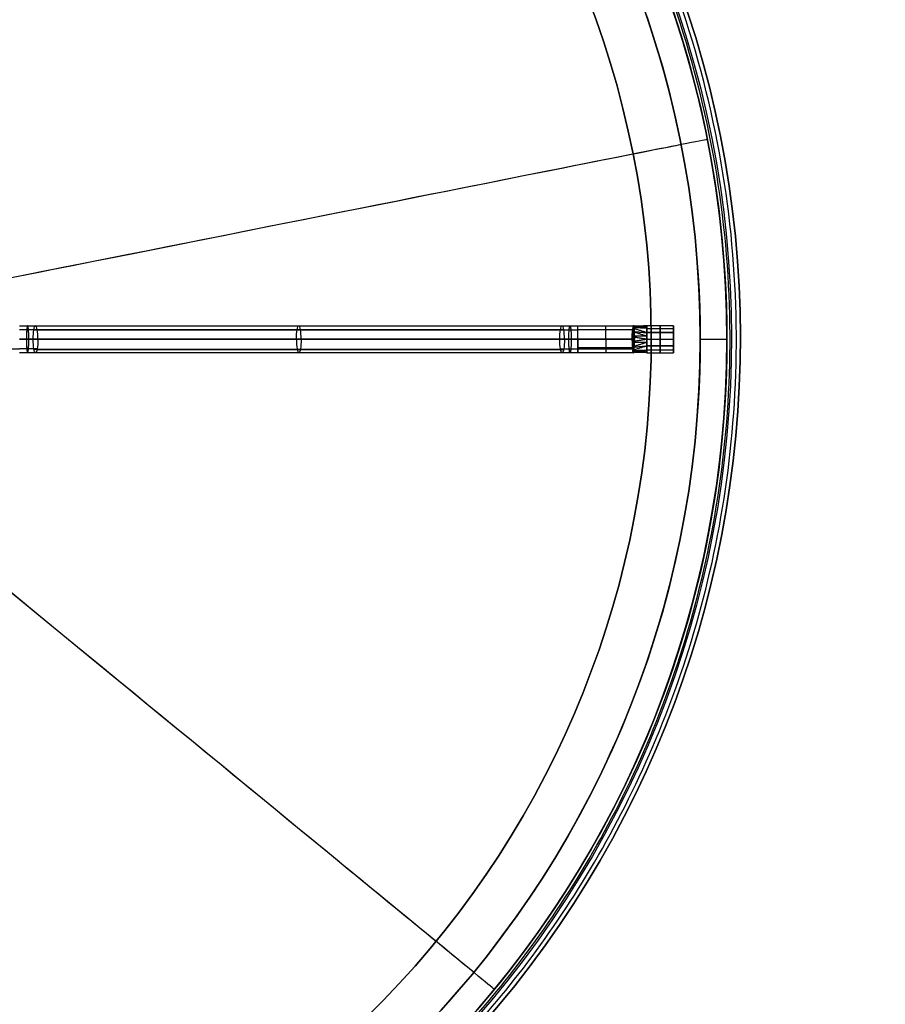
# Model space of a CAD drawing. Header units: millimetres. Extents: x -133 to 133, y 0 to 269.
# Tile 223 of 225: x 36 to 133, y 62 to 172. Entities that reach past the tile are written whole.
import ezdxf

# ---------------------------------------------------------------- set-up
doc = ezdxf.new("R2010")
doc.units = ezdxf.units.MM
for name, color, linetype, true_color in [('COTA', 252, 'Continuous', 0x696969), ('NEGRO', 7, 'Continuous', 0x1f1f1f), ('PANTALLA', 7, 'Continuous', 0xececec)]:
    doc.layers.add(name, color=color, linetype=linetype, true_color=true_color)

# ---------------------------------------------------------------- blocks, each defined once
blk = doc.blocks.new('DOME 29910')
at = {"layer": 'NEGRO', "extrusion": (0, 0, -1)}
for centre, radius, start, end in [((0, 136.25, -134), 116.5, 57.2205, 237.2205), ((0, 136.25, -123.5), 115.5, 57.2205, 237.2205), ((0, 136.25, -134), 115.5, 57.2205, 237.2205), ((0, 136.25, -128.75), 116.5, 57.2205, 237.2205), ((0, 136.25, -128.75), 115.5, 57.2205, 237.2205), ((0, 136.25, -123), 106.5, 57.2205, 237.2205), ((0, 136.25, -136), 115, 90, 270), ((0, 136.25, -122.5), 106.5, 57.2205, 237.2205), ((0, 136.25, -136), 112, 90, 270), ((0, 136.25, -128.75), 116.5, 237.2205, 57.2205), ((0, 136.25, -128.75), 115.5, 237.2205, 57.2205), ((0, 136.25, -123.5), 116.5, 237.2205, 57.2205), ((0, 136.25, -134), 116.5, 237.2205, 57.2205), ((0, 136.25, -134), 115.5, 237.2205, 57.2205), ((0, 136.25, -129.5), 115, 121.9653, 238.0347), ((0, 136.25, -129.5), 112, 122.0179, 237.9821), ((0, 136.25, -122.5), 106.5, 237.2205, 57.2205), ((0, 136.25, -123), 106.5, 237.2205, 57.2205)]:
    blk.add_arc(centre, radius, start, end, dxfattribs=at)
at = {"layer": 'NEGRO'}
for centre, radius, start, end in [((0, 136.25, 123.5), 116.5, 302.7795, 122.7795), ((0, 136.25, 123), 115, 302.7795, 122.7795), ((0, 136.25, 122), 115, 302.7795, 122.7795), ((0, 136.25, 123), 115, 270, 90), ((0, 136.25, 123), 112, 270, 90), ((0, 136.25, 122), 106.5, 302.7795, 122.7795), ((0, 136.25, 123.5), 115.5, 122.7795, 302.7795), ((0, 136.25, 122), 115, 122.7795, 302.7795), ((0, 136.25, 123), 115, 122.7795, 302.7795), ((0, 136.25, 122), 106.5, 122.7795, 302.7795)]:
    blk.add_arc(centre, radius, start, end, dxfattribs=at)
at = {"layer": 'NEGRO', "extrusion": (0, 1, 0)}
for centre, radius, start, end in [((-35.6, 124.75, 137.75), 10, 90, 100.2416), ((-35.6, 124.75, 136.25), 8.5, 90, 100.2416), ((-98.28, 133.75, 136.25), 8.5, 270, 280.2416), ((-98.28, 133.75, 134.75), 10, 270, 280.2416)]:
    blk.add_arc(centre, radius, start, end, dxfattribs=at)
at = {"layer": 'NEGRO', "extrusion": (0.984067, 7.06073e-12, -0.177799)}
blk.add_arc((136.25, 139.09, 12.86), 1.5, 270, 0, dxfattribs=at)
at = {"layer": 'NEGRO', "extrusion": (-0.984067, 1.77036e-11, 0.177799)}
blk.add_arc((-136.25, 139.09, -12.86), 1.5, 90, 180, dxfattribs=at)
at = {"layer": 'NEGRO', "extrusion": (0.984067, 0, -0.177799)}
for start, end in [(270, 360), (90, 180)]:
    blk.add_arc((136.25, 139.09, 42.89), 1.5, start, end, dxfattribs=at)
at = {"layer": 'NEGRO', "extrusion": (-0.984067, 0, 0.177799)}
for start, end in [(90, 180), (270, 0)]:
    blk.add_arc((-136.25, 139.09, -42.89), 1.5, start, end, dxfattribs=at)
at = {"layer": 'NEGRO', "extrusion": (0.984067, -6.90363e-11, -0.177799)}
blk.add_arc((136.25, 139.09, 72.93), 1.5, 270, 360, dxfattribs=at)
at = {"layer": 'NEGRO', "extrusion": (0, -1, 0)}
for centre, radius, start, end in [((98.28, 133.75, -137.75), 10, 259.7584, 270), ((35.6, 124.75, -136.25), 11.5, 79.7584, 90), ((98.28, 133.75, -136.25), 11.5, 259.7584, 270), ((35.6, 124.75, -134.75), 10, 79.7584, 90)]:
    blk.add_arc(centre, radius, start, end, dxfattribs=at)
at = {"layer": 'NEGRO', "extrusion": (-0.984067, -1.50416e-08, 0.177799)}
blk.add_arc((-136.25, 139.09, -72.93), 1.5, 90, 180, dxfattribs=at)
at = {"layer": 'NEGRO', "extrusion": (1, 0, 0)}
for centre, start, end in [((136.25, 123.75, 98.28), 270, 0), ((136.25, 123.75, 98.28), 180, 270), ((136.25, 123.75, 98.28), 90, 180), ((136.25, 123.75, 101.41), 90, 180)]:
    blk.add_arc(centre, 1.5, start, end, dxfattribs=at)
at = {"layer": 'NEGRO', "extrusion": (-1, 0, 0)}
for centre, radius, start, end in [((-136.25, 123.75, -98.28), 1.5, 90, 180), ((-136.25, 123.75, -101.41), 1.5, 90, 179.9921), ((-137, 123.75, -107.5), 0.75, 90, 270), ((-137, 123.75, -109), 0.75, 90, 270), ((-136.25, 123.75, -101.41), 1.5, 270, 359.9921), ((-135.5, 123.75, -107.5), 0.75, 0, 90), ((-135.5, 123.75, -107.5), 0.75, 270, 360), ((-135.5, 123.75, -109), 0.75, 0, 90), ((-135.5, 123.75, -109), 0.75, 270, 0)]:
    blk.add_arc(centre, radius, start, end, dxfattribs=at)
at = {"layer": 'NEGRO', "extrusion": (-0.130254, -0.566662, -0.813589)}
blk.add_arc((71.07, -56.1, -191.49), 0.5, 259.4073, 276.0182, dxfattribs=at)
at = {"layer": 'NEGRO', "extrusion": (0.984067, -6.98462e-17, -0.177799)}
blk.add_arc((136.25, 139.09, 12.86), 1.5, 180, 270, dxfattribs=at)
at = {"layer": 'NEGRO', "extrusion": (0.984067, 1.77118e-11, -0.177799)}
blk.add_arc((136.25, 139.09, 12.86), 1.5, 90, 180, dxfattribs=at)
at = {"layer": 'NEGRO', "extrusion": (0.984067, 6.84338e-17, -0.177799)}
blk.add_arc((136.25, 139.09, 72.93), 1.5, 180, 270, dxfattribs=at)
at = {"layer": 'NEGRO', "extrusion": (0.984067, -1.40439e-10, -0.177799)}
blk.add_arc((136.25, 139.09, 72.93), 1.5, 90, 180, dxfattribs=at)
at = {"layer": 'NEGRO', "extrusion": (-0.130254, 0.566662, 0.813589)}
blk.add_arc((-132.11, -16.07, 164.29), 0.5, 79.4073, 96.0182, dxfattribs=at)
at = {"layer": 'NEGRO'}
for points, weights, degree in [([(62.84, 38.67, 122.44), (257.99, 164.34, 122.44), (132.32, 359.5, 122.44), (-62.84, 233.83, 122.44)], [0.816490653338, 0.272163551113, 0.272163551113, 0.816490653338], 3), ([(62.45, 39.27, 123.15), (256.42, 164.17, 123.15), (131.52, 358.14, 123.15), (-62.45, 233.23, 123.15)], [0.816490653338, 0.272163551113, 0.272163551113, 0.816490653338], 3), ([(-62.84, 233.83, 122.44), (-257.99, 108.16, 122.44), (-132.32, -87, 122.44), (62.84, 38.67, 122.44)], [0.816490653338, 0.272163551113, 0.272163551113, 0.816490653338], 3), ([(-62.45, 233.23, 123.15), (-256.42, 108.33, 123.15), (-131.52, -85.64, 123.15), (62.45, 39.27, 123.15)], [0.816490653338, 0.272163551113, 0.272163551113, 0.816490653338], 3), ([(37.19, 137.31, 133.55), (36.67, 137.31, 133.64), (36.14, 137.31, 133.69), (35.6, 137.31, 133.69)], [0.816490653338, 0.814318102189, 0.814318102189, 0.816490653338], 3), ([(37.57, 137.31, 135.63), (36.92, 137.31, 135.75), (36.26, 137.31, 135.81), (35.6, 137.31, 135.81)], [0.816490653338, 0.814318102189, 0.814318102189, 0.816490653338], 3), ([(36.5, 137.75, 134.71), (36.42, 137.75, 133.83), (36.36, 137.13, 133.22), (36.36, 136.25, 133.22)], [0.954669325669, 0.768258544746, 0.768258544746, 0.954669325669], 3), ([(36.63, 136.25, 136.2), (36.63, 137.13, 136.2), (36.57, 137.75, 135.59), (36.5, 137.75, 134.71)], [0.954669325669, 0.768258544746, 0.768258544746, 0.954669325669], 3), ([(96.31, 137.31, 122.87), (96.96, 137.31, 122.75), (97.62, 137.31, 122.69), (98.28, 137.31, 122.69)], [0.816490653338, 0.81431810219, 0.814318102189, 0.816490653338], 3), ([(96.69, 137.31, 124.95), (97.21, 137.31, 124.86), (97.74, 137.31, 124.81), (98.28, 137.31, 124.81)], [0.816490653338, 0.814318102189, 0.814318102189, 0.816490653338], 3), ([(97.25, 136.25, 122.3), (97.25, 137.13, 122.3), (97.31, 137.75, 122.91), (97.39, 137.75, 123.79)], [0.954669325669, 0.768258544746, 0.768258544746, 0.954669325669], 3), ([(97.39, 137.75, 123.79), (97.46, 137.75, 124.67), (97.52, 137.13, 125.28), (97.52, 136.25, 125.28)], [0.954669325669, 0.768258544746, 0.768258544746, 0.954669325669], 3), ([(104.39, 137.1, 122.51), (104.5, 137.09, 122.51), (104.6, 137.06, 122.54)], [1, 0.978237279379, 0.999999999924], 2), ([(104.4, 137.24, 122.62), (104.5, 137.24, 122.62), (104.59, 137.21, 122.64)], [1, 0.981463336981, 0.999999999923], 2), ([(104.41, 137.37, 122.75), (104.5, 137.36, 122.74), (104.58, 137.34, 122.76)], [1, 0.985255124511, 0.999999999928], 2), ([(104.43, 137.14, 124.96), (104.5, 137.13, 124.96), (104.57, 137.11, 124.95)], [1, 0.988604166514, 1], 2), ([(104.46, 137.6, 123.09), (104.5, 137.59, 123.08), (104.54, 137.58, 123.08)], [0.998778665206, 0.995669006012, 0.998778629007], 2), ([(104.46, 137.27, 124.85), (104.51, 137.27, 124.85), (104.56, 137.25, 124.85)], [0.998459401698, 0.993878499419, 0.999999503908], 2), ([(104.47, 137.33, 124.79), (104.51, 137.33, 124.79), (104.55, 137.32, 124.79)], [0.998415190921, 0.995801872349, 0.999999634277], 2), ([(104.48, 137.68, 123.3), (104.5, 137.68, 123.3), (104.52, 137.68, 123.3)], [0.999135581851, 0.998569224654, 0.999135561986], 2), ([(104.48, 137.39, 124.72), (104.51, 137.39, 124.72), (104.54, 137.38, 124.72)], [0.998628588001, 0.997275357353, 0.999999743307], 2), ([(104.49, 137.73, 123.53), (104.5, 137.73, 123.53), (104.5, 137.73, 123.53)], [0.999680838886, 0.999640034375, 0.999680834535], 2), ([(104.49, 137.71, 123.41), (104.5, 137.71, 123.41), (104.51, 137.71, 123.41)], [0.999434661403, 0.999254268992, 0.999434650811], 2), ([(104.49, 137.5, 124.58), (104.51, 137.5, 124.58), (104.53, 137.49, 124.58)], [0.999276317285, 0.999041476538, 0.999999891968], 2), ([(104.5, 137.66, 124.26), (104.5, 137.66, 124.26), (104.51, 137.66, 124.27)], [0.999941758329, 0.999953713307, 0.999999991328], 2), ([(104.5, 137.59, 124.43), (104.51, 137.59, 124.43), (104.51, 137.59, 124.43)], [0.999741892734, 0.999743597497, 0.999999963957], 2), ([(104.51, 137.74, 123.92), (104.51, 137.74, 123.92), (104.51, 137.74, 123.92)], [0.999993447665, 0.999996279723, 0.999999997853], 2), ([(104.51, 137.71, 124.09), (104.51, 137.71, 124.09), (104.51, 137.71, 124.09)], [0.999989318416, 0.999992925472, 0.999999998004], 2), ([(36.36, 136.25, 133.22), (36.36, 135.37, 133.22), (36.42, 134.75, 133.83), (36.5, 134.75, 134.71)], [0.954669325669, 0.768258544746, 0.768258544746, 0.954669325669], 3), ([(36.5, 134.75, 134.71), (36.57, 134.75, 135.59), (36.63, 135.37, 136.2), (36.63, 136.25, 136.2)], [0.954669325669, 0.768258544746, 0.768258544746, 0.954669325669], 3), ([(97.39, 134.75, 123.79), (97.31, 134.75, 122.91), (97.25, 135.37, 122.3), (97.25, 136.25, 122.3)], [0.954669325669, 0.768258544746, 0.768258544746, 0.954669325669], 3), ([(97.52, 136.25, 125.28), (97.52, 135.37, 125.28), (97.46, 134.75, 124.67), (97.39, 134.75, 123.79)], [0.954669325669, 0.768258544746, 0.768258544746, 0.954669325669], 3), ([(104.38, 136.78, 122.35), (104.5, 136.78, 122.35), (104.6, 136.76, 122.39)], [1, 0.97401878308, 0.999999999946], 2), ([(104.38, 136.69, 122.32), (104.5, 136.69, 122.32), (104.61, 136.68, 122.37)], [1, 0.973385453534, 0.999999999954], 2), ([(104.38, 136.61, 122.29), (104.5, 136.61, 122.29), (104.61, 136.59, 122.34)], [1, 0.972936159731, 0.999999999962], 2), ([(104.38, 136.52, 122.27), (104.5, 136.52, 122.27), (104.61, 136.51, 122.33)], [1, 0.972690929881, 0.999999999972], 2), ([(104.38, 136.43, 122.26), (104.5, 136.43, 122.26), (104.61, 136.42, 122.31)], [1, 0.972669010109, 0.999999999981], 2), ([(104.38, 136.25, 125.25), (104.5, 136.25, 125.25), (104.61, 136.25, 125.2)], [1, 0.97320590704, 1], 2), ([(104.61, 136.25, 122.3), (104.5, 136.25, 122.25), (104.38, 136.25, 122.25)], [1, 0.97320590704, 1], 2), ([(104.38, 136.07, 125.24), (104.5, 136.07, 125.24), (104.61, 136.08, 125.19)], [1, 0.97266878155, 0.999999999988], 2), ([(104.38, 135.98, 125.23), (104.5, 135.98, 125.23), (104.61, 135.99, 125.17)], [1, 0.9726917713, 0.999999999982], 2), ([(104.39, 137.02, 122.46), (104.5, 137.02, 122.46), (104.6, 136.99, 122.5)], [1, 0.976903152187, 0.999999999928], 2), ([(104.39, 136.95, 122.42), (104.5, 136.94, 122.42), (104.6, 136.91, 122.46)], [1, 0.975772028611, 0.999999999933], 2), ([(104.39, 136.6, 125.21), (104.5, 136.6, 125.21), (104.6, 136.58, 125.17)], [1, 0.976386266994, 1], 2), ([(104.39, 136.49, 125.23), (104.5, 136.48, 125.23), (104.6, 136.47, 125.18)], [1, 0.974985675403, 1], 2), ([(104.39, 136.01, 122.27), (104.5, 136.02, 122.27), (104.6, 136.03, 122.32)], [1, 0.974985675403, 1], 2), ([(104.4, 136.72, 125.17), (104.5, 136.71, 125.18), (104.6, 136.69, 125.14)], [1, 0.978223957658, 1], 2), ([(104.41, 136.94, 125.08), (104.5, 136.93, 125.09), (104.59, 136.91, 125.06)], [1, 0.982853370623, 1], 2), ([(37.19, 135.19, 133.55), (36.67, 135.19, 133.64), (36.14, 135.19, 133.69), (35.6, 135.19, 133.69)], [0.816490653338, 0.814318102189, 0.814318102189, 0.816490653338], 3), ([(37.57, 135.19, 135.63), (36.92, 135.19, 135.75), (36.26, 135.19, 135.81), (35.6, 135.19, 135.81)], [0.816490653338, 0.814318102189, 0.814318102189, 0.816490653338], 3), ([(96.31, 135.19, 122.87), (96.96, 135.19, 122.75), (97.62, 135.19, 122.69), (98.28, 135.19, 122.69)], [0.816490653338, 0.81431810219, 0.814318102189, 0.816490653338], 3), ([(96.69, 135.19, 124.95), (97.21, 135.19, 124.86), (97.74, 135.19, 124.81), (98.28, 135.19, 124.81)], [0.816490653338, 0.814318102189, 0.814318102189, 0.816490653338], 3), ([(104.38, 135.89, 125.21), (104.5, 135.89, 125.21), (104.61, 135.91, 125.15)], [1, 0.972940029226, 0.999999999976], 2), ([(104.38, 135.72, 125.15), (104.5, 135.72, 125.15), (104.6, 135.74, 125.11)], [1, 0.974028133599, 0.999999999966], 2), ([(104.39, 135.9, 122.29), (104.5, 135.9, 122.29), (104.6, 135.92, 122.33)], [1, 0.976386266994, 1], 2), ([(104.39, 135.55, 125.08), (104.5, 135.56, 125.08), (104.6, 135.59, 125.04)], [1, 0.975779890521, 0.999999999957], 2), ([(104.39, 135.48, 125.03), (104.5, 135.48, 125.04), (104.6, 135.51, 125)], [1, 0.9769139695, 0.999999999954], 2), ([(104.39, 135.4, 124.99), (104.5, 135.41, 124.99), (104.6, 135.44, 124.96)], [1, 0.978255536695, 0.999999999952], 2), ([(104.4, 135.78, 122.33), (104.5, 135.79, 122.32), (104.6, 135.81, 122.36)], [1, 0.978223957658, 1], 2), ([(104.4, 135.33, 124.93), (104.5, 135.33, 124.94), (104.59, 135.36, 124.91)], [1, 0.979791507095, 0.999999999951], 2), ([(104.4, 135.26, 124.87), (104.5, 135.26, 124.88), (104.59, 135.29, 124.86)], [1, 0.981480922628, 0.999999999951], 2), ([(104.41, 135.56, 122.42), (104.5, 135.57, 122.41), (104.59, 135.59, 122.44)], [1, 0.982853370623, 1], 2), ([(104.41, 135.13, 124.75), (104.5, 135.14, 124.75), (104.58, 135.16, 124.74)], [1, 0.985259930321, 0.999999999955], 2), ([(104.57, 135.39, 122.55), (104.5, 135.37, 122.54), (104.43, 135.36, 122.54)], [1, 0.988604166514, 1], 2), ([(104.45, 134.9, 124.41), (104.49, 134.91, 124.41), (104.53, 134.91, 124.42)], [1, 0.995845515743, 0.997908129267], 2), ([(104.46, 135.23, 122.65), (104.51, 135.23, 122.65), (104.56, 135.25, 122.65)], [0.998459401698, 0.993878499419, 0.999999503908], 2), ([(104.47, 135.17, 122.71), (104.51, 135.17, 122.71), (104.55, 135.18, 122.71)], [0.998415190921, 0.995801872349, 0.999999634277], 2), ([(104.48, 135.11, 122.78), (104.51, 135.11, 122.78), (104.54, 135.12, 122.78)], [0.998628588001, 0.997275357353, 0.999999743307], 2), ([(104.49, 135, 122.92), (104.51, 135, 122.92), (104.53, 135.01, 122.92)], [0.999276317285, 0.999041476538, 0.999999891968], 2), ([(104.5, 134.91, 123.07), (104.51, 134.91, 123.07), (104.51, 134.91, 123.07)], [0.999741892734, 0.999743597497, 0.999999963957], 2), ([(104.5, 134.84, 123.24), (104.5, 134.84, 123.24), (104.51, 134.84, 123.23)], [0.999941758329, 0.999953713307, 0.999999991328], 2), ([(104.47, 134.82, 124.2), (104.48, 134.82, 124.2), (104.5, 134.82, 124.2)], [1, 0.998860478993, 0.998852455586], 2), ([(104.47, 134.79, 124.09), (104.48, 134.79, 124.09), (104.49, 134.79, 124.09)], [1, 0.999514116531, 0.999388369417], 2), ([(104.48, 134.77, 123.97), (104.48, 134.77, 123.97), (104.49, 134.77, 123.97)], [1, 0.999833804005, 0.999748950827], 2), ([(104.51, 134.79, 123.41), (104.51, 134.79, 123.41), (104.51, 134.79, 123.41)], [0.999989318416, 0.999992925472, 0.999999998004], 2), ([(104.51, 134.76, 123.58), (104.51, 134.76, 123.58), (104.51, 134.76, 123.58)], [0.999993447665, 0.999996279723, 0.999999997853], 2)]:
    blk.add_rational_spline(points, weights, degree=degree, dxfattribs=at)
for points, degree in [([(37.19, 137.31, 133.55), (96.31, 137.31, 122.87)], 1), ([(37.38, 137.75, 134.59), (96.5, 137.75, 123.91)], 1), ([(96.69, 137.31, 124.95), (37.57, 137.31, 135.63)], 1), ([(98.28, 137.75, 123.75), (104.49, 137.75, 123.75)], 1), ([(104.45, 137.31, 124.81), (98.28, 137.31, 124.81)], 1), ([(104.49, 137.75, 123.75), (104.5, 137.75, 123.75)], 1), ([(106, 137.75, 123.75), (104.51, 137.73, 123.99)], 1), ([(106, 137.69, 123.45), (104.51, 137.75, 123.71)], 1), ([(106, 137.69, 124.05), (104.51, 137.66, 124.27)], 1), ([(106, 137.51, 123.2), (104.52, 137.71, 123.43)], 1), ([(106, 137.51, 124.3), (104.52, 137.53, 124.52)], 1), ([(106, 137, 123), (104.57, 137.45, 122.88)], 1), ([(104.57, 137.11, 124.95), (104.57, 137.11, 124.95), (104.57, 137.11, 124.95), (104.57, 137.12, 124.95)], 3), ([(104.57, 137.12, 124.95), (106, 137, 124.5)], 1), ([(109, 137.75, 123.75), (106, 137.75, 123.75)], 1), ([(109, 137.42, 124.37), (106, 137.42, 124.37)], 1), ([(109, 137.42, 123.13), (106, 137.42, 123.13)], 1), ([(109, 134.75, 123.75), (109, 137.75, 123.75)], 1), ([(37.12, 136.25, 133.11), (96.23, 136.25, 122.43)], 1), ([(96.77, 136.25, 125.39), (37.65, 136.25, 136.07)], 1), ([(104.38, 136.25, 125.25), (98.28, 136.25, 125.25)], 1), ([(98.28, 136.25, 122.25), (104.38, 136.25, 122.25)], 1), ([(106, 136.61, 123), (104.6, 137.04, 122.53)], 1), ([(106, 136.61, 124.5), (104.6, 136.62, 125.16)], 1), ([(106, 136.25, 123), (104.61, 136.48, 122.32)], 1), ([(106, 136.25, 124.5), (104.61, 136.02, 125.18)], 1), ([(106, 135.5, 124.5), (106, 137, 124.5)], 1), ([(106, 137, 124.5), (109, 137, 124.5)], 1), ([(106, 137, 123), (106, 135.5, 123)], 1), ([(109, 137, 123), (106, 137, 123)], 1), ([(106, 136.25, 124.5), (109, 136.25, 124.5)], 1), ([(106, 136.25, 123), (109, 136.25, 123)], 1), ([(107.5, 135.5, 124.5), (107.5, 137, 124.5)], 1), ([(107.5, 137, 123), (107.5, 135.5, 123)], 1), ([(109, 137, 124.5), (109, 135.5, 124.5)], 1), ([(109, 135.5, 123), (109, 137, 123)], 1), ([(109, 136.25, 123), (109, 136.25, 124.5)], 1), ([(112, 136.25, 123), (115, 136.25, 123)], 1), ([(31.58, 135.19, 135.81), (35.6, 135.19, 135.81)], 1), ([(96.33, 135.09, 122.97), (37.21, 135.09, 133.65)], 1), ([(37.55, 135.09, 135.53), (96.67, 135.09, 124.85)], 1), ([(104.43, 135.3, 122.59), (98.28, 135.3, 122.59)], 1), ([(98.28, 135.19, 124.81), (104.41, 135.19, 124.81)], 1), ([(106, 134.81, 123.45), (104.51, 134.84, 123.23)], 1), ([(106, 134.99, 123.2), (104.52, 134.97, 122.98)], 1), ([(106, 134.99, 124.3), (104.52, 134.79, 124.07)], 1), ([(104.57, 135.38, 122.55), (106, 135.5, 123)], 1), ([(106, 135.5, 124.5), (104.57, 135.05, 124.62)], 1), ([(104.57, 135.39, 122.55), (104.57, 135.39, 122.55), (104.57, 135.39, 122.55), (104.57, 135.38, 122.55)], 3), ([(106, 135.89, 124.5), (104.6, 135.46, 124.97)], 1), ([(106, 135.89, 123), (104.6, 135.88, 122.34)], 1), ([(109, 135.5, 124.5), (106, 135.5, 124.5)], 1), ([(106, 135.5, 123), (109, 135.5, 123)], 1), ([(109, 135.02, 124.33), (106, 135.02, 124.33)], 1), ([(109, 135.02, 123.17), (106, 135.02, 123.17)], 1), ([(96.5, 134.75, 123.91), (37.38, 134.75, 134.59)], 1), ([(104.49, 134.75, 123.75), (98.28, 134.75, 123.75)], 1), ([(104.49, 134.75, 123.75), (104.5, 134.75, 123.75)], 1), ([(106, 134.81, 124.05), (104.51, 134.75, 123.79)], 1), ([(106, 134.75, 123.75), (104.51, 134.77, 123.51)], 1), ([(106, 134.75, 123.75), (109, 134.75, 123.75)], 1), ([(109.85, 114.4, 136), (109.85, 114.4, 123)], 1), ([(112.79, 113.81, 136), (112.79, 113.81, 123)], 1), ([(93.06, 84.46, 123), (93.06, 84.46, 122)], 1), ([(100.93, 80.09, 134), (100.93, 80.09, 123.5)], 1), ([(101.8, 79.6, 134), (101.8, 79.6, 123.5)], 1)]:
    blk.add_open_spline(points, degree=degree, dxfattribs=at)
for points, knots in [([(104.38, 136.25, 122.25), (104.38, 136.42, 122.25), (104.38, 136.59, 122.28), (104.38, 136.74, 122.33), (104.38, 136.9, 122.39), (104.39, 137.05, 122.47), (104.4, 137.18, 122.57), (104.41, 137.3, 122.66), (104.41, 137.4, 122.77), (104.43, 137.48, 122.89)], [0.464022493, 0.464022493, 0.464022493, 0.464022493, 0.464522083, 0.464522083, 0.464522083, 0.46502156, 0.46502156, 0.46502156, 0.465459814, 0.465459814, 0.465459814, 0.465459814]), ([(104.43, 137.14, 124.96), (104.42, 137.08, 125), (104.41, 137.01, 125.05), (104.4, 136.87, 125.12), (104.4, 136.8, 125.15), (104.39, 136.68, 125.19), (104.39, 136.64, 125.2), (104.39, 136.57, 125.22), (104.39, 136.53, 125.22), (104.38, 136.41, 125.24), (104.38, 136.33, 125.25), (104.38, 136.25, 125.25)], [0, 0, 0, 0, 0.0001583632, 0.0001583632, 0.0003167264, 0.0003167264, 0.000395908, 0.000395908, 0.0004750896, 0.0004750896, 0.0006334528, 0.0006334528, 0.0006334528, 0.0006334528]), ([(104.51, 137.75, 123.75), (104.5, 137.75, 123.82), (104.5, 137.75, 123.88), (104.5, 137.74, 123.95), (104.5, 137.73, 123.97), (104.5, 137.73, 124), (104.5, 137.73, 124.02), (104.5, 137.72, 124.04), (104.5, 137.72, 124.05), (104.5, 137.71, 124.07), (104.5, 137.7, 124.14), (104.49, 137.68, 124.21), (104.49, 137.65, 124.28), (104.49, 137.64, 124.33), (104.49, 137.62, 124.37), (104.48, 137.6, 124.41), (104.48, 137.53, 124.54), (104.47, 137.46, 124.65), (104.46, 137.36, 124.75), (104.45, 137.3, 124.83), (104.44, 137.22, 124.9), (104.43, 137.14, 124.96)], [0.001419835, 0.001419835, 0.001419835, 0.001419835, 0.001618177, 0.001618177, 0.001618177, 0.001688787, 0.001688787, 0.001688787, 0.001743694, 0.001743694, 0.001743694, 0.001964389, 0.001964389, 0.001964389, 0.002105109, 0.002105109, 0.002105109, 0.002522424, 0.002522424, 0.002522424, 0.002827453, 0.002827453, 0.002827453, 0.002827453]), ([(104.49, 137.75, 123.75), (104.49, 137.75, 123.72), (104.49, 137.75, 123.7), (104.49, 137.75, 123.67), (104.48, 137.74, 123.55), (104.47, 137.72, 123.43), (104.47, 137.68, 123.31), (104.46, 137.65, 123.2), (104.45, 137.61, 123.1), (104.44, 137.55, 123), (104.44, 137.53, 122.96), (104.43, 137.51, 122.93), (104.43, 137.48, 122.89)], [0, 0, 0, 0, 0.0000825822, 0.0000825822, 0.0000825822, 0.0004487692, 0.0004487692, 0.0004487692, 0.0007892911, 0.0007892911, 0.0007892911, 0.0009177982, 0.0009177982, 0.0009177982, 0.0009177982]), ([(104.5, 137.75, 123.75), (104.49, 137.75, 123.72), (104.49, 137.75, 123.7), (104.49, 137.75, 123.67), (104.48, 137.74, 123.55), (104.47, 137.72, 123.43), (104.47, 137.68, 123.31), (104.46, 137.65, 123.2), (104.45, 137.61, 123.1), (104.44, 137.55, 123), (104.44, 137.53, 122.96), (104.43, 137.51, 122.93), (104.43, 137.48, 122.89)], [1, 1, 1, 1, 1.0000826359, 1.0000826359, 1.0000826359, 1.000449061, 1.000449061, 1.000449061, 1.0007898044, 1.0007898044, 1.0007898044, 1.000918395, 1.000918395, 1.000918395, 1.000918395]), ([(104.43, 137.14, 124.96), (104.44, 137.22, 124.9), (104.45, 137.3, 124.83), (104.46, 137.36, 124.75), (104.47, 137.46, 124.65), (104.48, 137.53, 124.54), (104.48, 137.6, 124.41), (104.49, 137.62, 124.37), (104.49, 137.64, 124.33), (104.49, 137.65, 124.28), (104.49, 137.68, 124.21), (104.5, 137.7, 124.14), (104.5, 137.71, 124.07), (104.5, 137.72, 124.05), (104.5, 137.72, 124.04), (104.5, 137.73, 124.02), (104.5, 137.73, 124), (104.5, 137.73, 123.97), (104.5, 137.74, 123.95), (104.5, 137.75, 123.88), (104.5, 137.75, 123.82), (104.49, 137.75, 123.75)], [0.000950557, 0.000950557, 0.000950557, 0.000950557, 0.001254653, 0.001254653, 0.001254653, 0.001670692, 0.001670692, 0.001670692, 0.001810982, 0.001810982, 0.001810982, 0.002031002, 0.002031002, 0.002031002, 0.002085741, 0.002085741, 0.002085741, 0.002156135, 0.002156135, 0.002156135, 0.002354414, 0.002354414, 0.002354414, 0.002354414]), ([(104.57, 137.45, 122.89), (104.57, 137.48, 122.92), (104.56, 137.5, 122.96), (104.56, 137.53, 122.99), (104.55, 137.59, 123.09), (104.54, 137.64, 123.2), (104.53, 137.68, 123.31), (104.52, 137.72, 123.42), (104.51, 137.74, 123.54), (104.51, 137.75, 123.67), (104.51, 137.75, 123.69), (104.51, 137.75, 123.72), (104.49, 137.75, 123.75)], [0.2908328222, 0.2908328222, 0.2908328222, 0.2908328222, 0.2909618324, 0.2909618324, 0.2909618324, 0.2913114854, 0.2913114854, 0.2913114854, 0.2916824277, 0.2916824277, 0.2916824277, 0.2917665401, 0.2917665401, 0.2917665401, 0.2917665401]), ([(104.57, 137.45, 122.89), (104.57, 137.48, 122.92), (104.56, 137.5, 122.96), (104.56, 137.53, 122.99), (104.55, 137.59, 123.09), (104.54, 137.64, 123.2), (104.53, 137.68, 123.31), (104.52, 137.72, 123.42), (104.51, 137.74, 123.54), (104.51, 137.75, 123.67), (104.51, 137.75, 123.69), (104.51, 137.75, 123.72), (104.51, 137.75, 123.75)], [1.9536018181, 1.9536018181, 1.9536018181, 1.9536018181, 1.9537307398, 1.9537307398, 1.9537307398, 1.9540801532, 1.9540801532, 1.9540801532, 1.9544508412, 1.9544508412, 1.9544508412, 1.9545348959, 1.9545348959, 1.9545348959, 1.9545348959]), ([(104.57, 137.12, 124.95), (104.56, 137.2, 124.89), (104.56, 137.28, 124.83), (104.55, 137.35, 124.76), (104.54, 137.45, 124.66), (104.52, 137.53, 124.54), (104.51, 137.59, 124.41), (104.51, 137.62, 124.37), (104.51, 137.63, 124.33), (104.51, 137.65, 124.28), (104.51, 137.68, 124.22), (104.51, 137.7, 124.14), (104.51, 137.71, 124.07), (104.51, 137.72, 124.05), (104.51, 137.72, 124.04), (104.51, 137.73, 124.02), (104.51, 137.73, 124), (104.51, 137.73, 123.97), (104.51, 137.74, 123.95), (104.51, 137.75, 123.88), (104.51, 137.75, 123.82), (104.51, 137.75, 123.75)], [-1.955952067, -1.955952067, -1.955952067, -1.955952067, -1.955650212, -1.955650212, -1.955650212, -1.955222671, -1.955222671, -1.955222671, -1.955081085, -1.955081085, -1.955081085, -1.954859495, -1.954859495, -1.954859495, -1.954804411, -1.954804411, -1.954804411, -1.954733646, -1.954733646, -1.954733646, -1.954534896, -1.954534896, -1.954534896, -1.954534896]), ([(104.57, 137.45, 122.89), (104.58, 137.37, 122.78), (104.59, 137.26, 122.68), (104.59, 137.14, 122.6), (104.6, 137.02, 122.5), (104.6, 136.87, 122.43), (104.6, 136.72, 122.38), (104.61, 136.57, 122.33), (104.61, 136.41, 122.3), (104.61, 136.25, 122.3)], [0.755374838, 0.755374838, 0.755374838, 0.755374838, 0.755801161, 0.755801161, 0.755801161, 0.756276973, 0.756276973, 0.756276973, 0.756753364, 0.756753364, 0.756753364, 0.756753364]), ([(104.61, 136.25, 125.2), (104.6, 136.32, 125.2), (104.6, 136.4, 125.19), (104.6, 136.51, 125.18), (104.6, 136.54, 125.17), (104.6, 136.62, 125.16), (104.6, 136.66, 125.15), (104.6, 136.77, 125.12), (104.59, 136.84, 125.09), (104.58, 136.98, 125.03), (104.58, 137.04, 124.99), (104.57, 137.11, 124.95)], [-0.0006334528, -0.0006334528, -0.0006334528, -0.0006334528, -0.0004750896, -0.0004750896, -0.000395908, -0.000395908, -0.0003167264, -0.0003167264, -0.0001583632, -0.0001583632, 0, 0, 0, 0]), ([(106, 137, 123), (106, 137.2, 123), (106, 137.39, 123.08), (106, 137.67, 123.36), (106, 137.75, 123.55), (106, 137.75, 123.95), (106, 137.67, 124.14), (106, 137.39, 124.42), (106, 137.2, 124.5), (106, 137, 124.5)], [0, 0, 0, 0, 0.25, 0.25, 0.5, 0.5, 0.75, 0.75, 1, 1, 1, 1]), ([(104.38, 136.25, 125.25), (104.38, 136.11, 125.25), (104.38, 135.96, 125.23), (104.38, 135.82, 125.19), (104.38, 135.66, 125.14), (104.39, 135.51, 125.06), (104.4, 135.37, 124.96), (104.4, 135.23, 124.87), (104.41, 135.11, 124.74), (104.43, 135.02, 124.61)], [0.75531206, 0.75531206, 0.75531206, 0.75531206, 0.755746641, 0.755746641, 0.755746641, 0.756250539, 0.756250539, 0.756250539, 0.756754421, 0.756754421, 0.756754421, 0.756754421]), ([(104.43, 135.36, 122.54), (104.42, 135.42, 122.5), (104.41, 135.49, 122.45), (104.4, 135.63, 122.38), (104.4, 135.7, 122.35), (104.39, 135.82, 122.31), (104.39, 135.86, 122.3), (104.39, 135.93, 122.28), (104.39, 135.97, 122.28), (104.38, 136.09, 122.26), (104.38, 136.17, 122.25), (104.38, 136.25, 122.25)], [0, 0, 0, 0, 0.0001583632, 0.0001583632, 0.0003167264, 0.0003167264, 0.000395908, 0.000395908, 0.0004750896, 0.0004750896, 0.0006334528, 0.0006334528, 0.0006334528, 0.0006334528]), ([(104.61, 136.25, 122.3), (104.6, 136.18, 122.3), (104.6, 136.1, 122.31), (104.6, 135.99, 122.32), (104.6, 135.96, 122.33), (104.6, 135.88, 122.34), (104.6, 135.84, 122.35), (104.6, 135.73, 122.38), (104.59, 135.66, 122.41), (104.58, 135.52, 122.47), (104.58, 135.46, 122.51), (104.57, 135.39, 122.55)], [-0.0006334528, -0.0006334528, -0.0006334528, -0.0006334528, -0.0004750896, -0.0004750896, -0.000395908, -0.000395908, -0.0003167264, -0.0003167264, -0.0001583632, -0.0001583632, 0, 0, 0, 0]), ([(104.57, 135.05, 124.61), (104.58, 135.15, 124.74), (104.59, 135.27, 124.85), (104.6, 135.41, 124.94), (104.6, 135.54, 125.03), (104.6, 135.69, 125.09), (104.61, 135.84, 125.14), (104.61, 135.97, 125.18), (104.61, 136.11, 125.2), (104.61, 136.25, 125.2)], [-4.963605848, -4.963605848, -4.963605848, -4.963605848, -4.963117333, -4.963117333, -4.963117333, -4.962640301, -4.962640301, -4.962640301, -4.962226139, -4.962226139, -4.962226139, -4.962226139]), ([(104.51, 134.75, 123.75), (104.5, 134.75, 123.68), (104.5, 134.75, 123.62), (104.5, 134.76, 123.55), (104.5, 134.77, 123.53), (104.5, 134.77, 123.5), (104.5, 134.77, 123.48), (104.5, 134.78, 123.46), (104.5, 134.78, 123.45), (104.5, 134.79, 123.43), (104.5, 134.8, 123.36), (104.49, 134.82, 123.29), (104.49, 134.85, 123.22), (104.49, 134.86, 123.17), (104.49, 134.88, 123.13), (104.48, 134.9, 123.09), (104.48, 134.97, 122.96), (104.47, 135.04, 122.85), (104.46, 135.14, 122.75), (104.45, 135.2, 122.67), (104.44, 135.28, 122.6), (104.43, 135.36, 122.54)], [0.001419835, 0.001419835, 0.001419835, 0.001419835, 0.001618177, 0.001618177, 0.001618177, 0.001688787, 0.001688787, 0.001688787, 0.001743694, 0.001743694, 0.001743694, 0.001964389, 0.001964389, 0.001964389, 0.002105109, 0.002105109, 0.002105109, 0.002522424, 0.002522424, 0.002522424, 0.002827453, 0.002827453, 0.002827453, 0.002827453]), ([(104.43, 135.36, 122.54), (104.44, 135.28, 122.6), (104.45, 135.2, 122.67), (104.46, 135.14, 122.75), (104.47, 135.04, 122.85), (104.48, 134.97, 122.96), (104.48, 134.9, 123.09), (104.49, 134.88, 123.13), (104.49, 134.86, 123.17), (104.49, 134.85, 123.22), (104.49, 134.82, 123.29), (104.5, 134.8, 123.36), (104.5, 134.79, 123.43), (104.5, 134.78, 123.45), (104.5, 134.78, 123.46), (104.5, 134.77, 123.48), (104.5, 134.77, 123.5), (104.5, 134.77, 123.53), (104.5, 134.76, 123.55), (104.5, 134.75, 123.62), (104.5, 134.75, 123.68), (104.49, 134.75, 123.75)], [1.000950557, 1.000950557, 1.000950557, 1.000950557, 1.001254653, 1.001254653, 1.001254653, 1.001670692, 1.001670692, 1.001670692, 1.001810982, 1.001810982, 1.001810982, 1.002031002, 1.002031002, 1.002031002, 1.002085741, 1.002085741, 1.002085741, 1.002156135, 1.002156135, 1.002156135, 1.002354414, 1.002354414, 1.002354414, 1.002354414]), ([(104.43, 135.02, 124.61), (104.43, 134.99, 124.57), (104.44, 134.97, 124.54), (104.44, 134.95, 124.5), (104.45, 134.89, 124.4), (104.46, 134.85, 124.3), (104.47, 134.82, 124.19), (104.47, 134.78, 124.07), (104.48, 134.76, 123.95), (104.49, 134.75, 123.83), (104.49, 134.75, 123.8), (104.49, 134.75, 123.78), (104.49, 134.75, 123.75)], [0, 0, 0, 0, 0.0001285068, 0.0001285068, 0.0001285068, 0.000469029, 0.000469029, 0.000469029, 0.0008352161, 0.0008352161, 0.0008352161, 0.0009177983, 0.0009177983, 0.0009177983, 0.0009177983]), ([(104.5, 134.75, 123.75), (104.49, 134.75, 123.78), (104.49, 134.75, 123.8), (104.49, 134.75, 123.83), (104.48, 134.76, 123.95), (104.47, 134.78, 124.07), (104.47, 134.82, 124.19), (104.46, 134.85, 124.3), (104.45, 134.89, 124.4), (104.44, 134.95, 124.5), (104.44, 134.97, 124.54), (104.43, 134.99, 124.57), (104.43, 135.02, 124.61)], [1, 1, 1, 1, 1.000082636, 1.000082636, 1.000082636, 1.0004490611, 1.0004490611, 1.0004490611, 1.0007898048, 1.0007898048, 1.0007898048, 1.0009183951, 1.0009183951, 1.0009183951, 1.0009183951]), ([(104.49, 134.75, 123.75), (104.51, 134.75, 123.78), (104.51, 134.75, 123.81), (104.51, 134.75, 123.83), (104.51, 134.76, 123.96), (104.52, 134.78, 124.08), (104.53, 134.82, 124.19), (104.54, 134.86, 124.3), (104.55, 134.91, 124.41), (104.56, 134.97, 124.51), (104.56, 135, 124.54), (104.57, 135.02, 124.58), (104.57, 135.05, 124.61)], [0.0009177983, 0.0009177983, 0.0009177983, 0.0009177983, 0.0010019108, 0.0010019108, 0.0010019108, 0.0013728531, 0.0013728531, 0.0013728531, 0.0017225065, 0.0017225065, 0.0017225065, 0.0018515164, 0.0018515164, 0.0018515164, 0.0018515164]), ([(104.57, 135.38, 122.55), (104.56, 135.3, 122.61), (104.56, 135.22, 122.67), (104.55, 135.15, 122.74), (104.54, 135.05, 122.84), (104.52, 134.97, 122.96), (104.51, 134.91, 123.09), (104.51, 134.88, 123.13), (104.51, 134.87, 123.17), (104.51, 134.85, 123.22), (104.51, 134.82, 123.28), (104.51, 134.8, 123.36), (104.51, 134.79, 123.43), (104.51, 134.78, 123.45), (104.51, 134.78, 123.46), (104.51, 134.77, 123.48), (104.51, 134.77, 123.5), (104.51, 134.77, 123.53), (104.51, 134.76, 123.55), (104.51, 134.75, 123.62), (104.51, 134.75, 123.68), (104.51, 134.75, 123.75)], [-4.965956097, -4.965956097, -4.965956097, -4.965956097, -4.965654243, -4.965654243, -4.965654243, -4.965226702, -4.965226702, -4.965226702, -4.965085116, -4.965085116, -4.965085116, -4.964863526, -4.964863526, -4.964863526, -4.964808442, -4.964808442, -4.964808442, -4.964737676, -4.964737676, -4.964737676, -4.964538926, -4.964538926, -4.964538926, -4.964538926]), ([(104.57, 135.05, 124.61), (104.57, 135.02, 124.58), (104.56, 135, 124.54), (104.56, 134.97, 124.51), (104.55, 134.91, 124.41), (104.54, 134.86, 124.3), (104.53, 134.82, 124.19), (104.52, 134.78, 124.08), (104.51, 134.76, 123.96), (104.51, 134.75, 123.83), (104.51, 134.75, 123.81), (104.51, 134.75, 123.78), (104.51, 134.75, 123.75)], [4.9636058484, 4.9636058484, 4.9636058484, 4.9636058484, 4.9637347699, 4.9637347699, 4.9637347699, 4.9640841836, 4.9640841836, 4.9640841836, 4.9644548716, 4.9644548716, 4.9644548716, 4.9645389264, 4.9645389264, 4.9645389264, 4.9645389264]), ([(106, 135.5, 124.5), (106, 135.3, 124.5), (106, 135.11, 124.42), (106, 134.83, 124.14), (106, 134.75, 123.95), (106, 134.75, 123.75)], [3.5707963, 3.5707963, 3.5707963, 3.5707963, 4.0707963, 4.0707963, 4.5707963, 4.5707963, 4.5707963, 4.5707963]), ([(106, 134.75, 123.75), (106, 134.75, 123.55), (106, 134.83, 123.36), (106, 135.11, 123.08), (106, 135.3, 123), (106, 135.5, 123)], [2.570796, 2.570796, 2.570796, 2.570796, 3.070796, 3.070796, 3.570796, 3.570796, 3.570796, 3.570796])]:
    blk.add_open_spline(points, degree=3, knots=knots, dxfattribs=at)
for points, weights, knots in [([(104.5, 137.47, 122.89), (104.5, 137.52, 122.95), (104.5, 137.56, 123.02), (104.5, 137.63, 123.15), (104.5, 137.66, 123.23), (104.5, 137.69, 123.34), (104.5, 137.7, 123.37), (104.5, 137.72, 123.45), (104.5, 137.73, 123.49), (104.5, 137.74, 123.6), (104.5, 137.75, 123.67), (104.5, 137.75, 123.75)], [0.994756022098, 0.995691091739, 0.996533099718, 0.9979145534, 0.998455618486, 0.999050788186, 0.9992126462, 0.999476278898, 0.999578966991, 0.999819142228, 0.999896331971, 0.999936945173], [0.0029051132, 0.0029051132, 0.0029051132, 0.0029051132, 0.0030583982, 0.0030583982, 0.0032116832, 0.0032116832, 0.0032883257, 0.0032883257, 0.0033649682, 0.0033649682, 0.0035142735, 0.0035142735, 0.0035142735, 0.0035142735]), ([(104.5, 136.25, 122.26), (104.5, 136.31, 122.26), (104.5, 136.37, 122.27), (104.5, 136.46, 122.28), (104.5, 136.49, 122.28), (104.5, 136.55, 122.29), (104.5, 136.58, 122.3), (104.5, 136.63, 122.31), (104.5, 136.66, 122.32), (104.5, 136.72, 122.34), (104.5, 136.75, 122.35), (104.5, 136.83, 122.38), (104.5, 136.88, 122.4), (104.5, 136.96, 122.44), (104.5, 136.99, 122.46), (104.5, 137.04, 122.49), (104.5, 137.06, 122.5), (104.5, 137.14, 122.55), (104.5, 137.18, 122.59), (104.5, 137.28, 122.67), (104.5, 137.32, 122.71), (104.5, 137.4, 122.79), (104.5, 137.44, 122.84), (104.5, 137.47, 122.89)], [0.98660295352, 0.986453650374, 0.986361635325, 0.986320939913, 0.986323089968, 0.986367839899, 0.986409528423, 0.986526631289, 0.986602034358, 0.986783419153, 0.986889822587, 0.987248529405, 0.987539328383, 0.988059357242, 0.98824699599, 0.988656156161, 0.988879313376, 0.98959729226, 0.990142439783, 0.991320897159, 0.991955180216, 0.993299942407, 0.994010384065, 0.994756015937], [0, 0, 0, 0, 0.0001199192, 0.0001199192, 0.0001798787, 0.0001798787, 0.0002398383, 0.0002398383, 0.0002997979, 0.0002997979, 0.0003597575, 0.0003597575, 0.0004796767, 0.0004796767, 0.0005396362, 0.0005396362, 0.0005995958, 0.0005995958, 0.000719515, 0.000719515, 0.0008394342, 0.0008394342, 0.000959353, 0.000959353, 0.000959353, 0.000959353]), ([(104.5, 137.13, 124.96), (104.5, 137.06, 125), (104.5, 137, 125.04), (104.5, 136.86, 125.11), (104.5, 136.78, 125.14), (104.5, 136.67, 125.18), (104.5, 136.63, 125.19), (104.5, 136.56, 125.21), (104.5, 136.52, 125.21), (104.5, 136.4, 125.23), (104.5, 136.33, 125.24), (104.5, 136.25, 125.24)], [0.994302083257, 0.993247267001, 0.99229212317, 0.990561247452, 0.989785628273, 0.988775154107, 0.988462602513, 0.987923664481, 0.987693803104, 0.987090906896, 0.986802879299, 0.98660295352], [0, 0, 0, 0, 0.0001583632, 0.0001583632, 0.0003167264, 0.0003167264, 0.000395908, 0.000395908, 0.0004750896, 0.0004750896, 0.0006334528, 0.0006334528, 0.0006334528, 0.0006334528]), ([(104.5, 136.25, 125.24), (104.5, 136.19, 125.24), (104.5, 136.13, 125.23), (104.5, 136.04, 125.22), (104.5, 136.01, 125.22), (104.5, 135.95, 125.21), (104.5, 135.92, 125.2), (104.5, 135.84, 125.18), (104.5, 135.78, 125.16), (104.5, 135.67, 125.12), (104.5, 135.62, 125.1), (104.5, 135.54, 125.06), (104.5, 135.51, 125.04), (104.5, 135.46, 125.01), (104.5, 135.44, 125), (104.5, 135.39, 124.96), (104.5, 135.36, 124.95), (104.5, 135.31, 124.91), (104.5, 135.29, 124.89), (104.5, 135.22, 124.83), (104.5, 135.18, 124.79), (104.5, 135.1, 124.71), (104.5, 135.06, 124.66), (104.5, 135.03, 124.61)], [0.98660295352, 0.98645364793, 0.986361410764, 0.986320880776, 0.986323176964, 0.986368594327, 0.986410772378, 0.986588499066, 0.986775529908, 0.987252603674, 0.987542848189, 0.988063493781, 0.988251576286, 0.98866239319, 0.988886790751, 0.989368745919, 0.989626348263, 0.990165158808, 0.990447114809, 0.991327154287, 0.991959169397, 0.993300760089, 0.99401029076, 0.994756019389], [0, 0, 0, 0, 0.000120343, 0.000120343, 0.0001805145, 0.0001805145, 0.000240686, 0.000240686, 0.0003610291, 0.0003610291, 0.0004813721, 0.0004813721, 0.0005415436, 0.0005415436, 0.0006017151, 0.0006017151, 0.0006618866, 0.0006618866, 0.0007220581, 0.0007220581, 0.0008424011, 0.0008424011, 0.000962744, 0.000962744, 0.000962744, 0.000962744]), ([(104.5, 135.37, 122.54), (104.5, 135.44, 122.5), (104.5, 135.5, 122.46), (104.5, 135.64, 122.39), (104.5, 135.72, 122.36), (104.5, 135.83, 122.32), (104.5, 135.87, 122.31), (104.5, 135.94, 122.29), (104.5, 135.98, 122.29), (104.5, 136.1, 122.27), (104.5, 136.17, 122.26), (104.5, 136.25, 122.26)], [0.994302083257, 0.993247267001, 0.99229212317, 0.990561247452, 0.989785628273, 0.988775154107, 0.988462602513, 0.987923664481, 0.987693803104, 0.987090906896, 0.986802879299, 0.98660295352], [0, 0, 0, 0, 0.0001583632, 0.0001583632, 0.0003167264, 0.0003167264, 0.000395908, 0.000395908, 0.0004750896, 0.0004750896, 0.0006334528, 0.0006334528, 0.0006334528, 0.0006334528]), ([(104.5, 135.03, 124.61), (104.5, 134.98, 124.55), (104.5, 134.94, 124.48), (104.5, 134.87, 124.35), (104.5, 134.84, 124.28), (104.5, 134.82, 124.2)], [0.994756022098, 0.995691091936, 0.99653310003, 0.997904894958, 0.998440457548, 0.998835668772], [0.0029051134, 0.0029051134, 0.0029051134, 0.0029051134, 0.0030583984, 0.0030583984, 0.00320954, 0.00320954, 0.00320954, 0.00320954])]:
    blk.add_rational_spline(points, weights, degree=3, knots=knots, dxfattribs=at)
at = {"layer": 'PANTALLA'}
for radius in [115, 115, 112, 112]:
    blk.add_arc((0, 136.25, 136), radius, 270, 90, dxfattribs=at)
at = {"layer": 'PANTALLA', "extrusion": (0.881921, -0.471397, 6.12323e-17)}
for radius in [115, 112]:
    blk.add_arc((120.16, 136, -64.23), radius, 360, 90, dxfattribs=at)
at = {"layer": 'PANTALLA', "extrusion": (0.19509, -0.980785, 6.12323e-17)}
for radius in [115, 112]:
    blk.add_arc((26.58, 136, -133.63), radius, 360, 90, dxfattribs=at)
at = {"layer": 'PANTALLA', "extrusion": (-0.634393, -0.77301, 6.12323e-17)}
for radius in [112, 115]:
    blk.add_arc((-86.44, 136, -105.32), radius, 360, 90, dxfattribs=at)

msp = doc.modelspace()

# ---------------------------------------------------------------- block references
at = {"layer": 'COTA'}
msp.add_blockref('DOME 29910', (0, 0, -50), dxfattribs=at)

doc.saveas('drawing.dxf')
